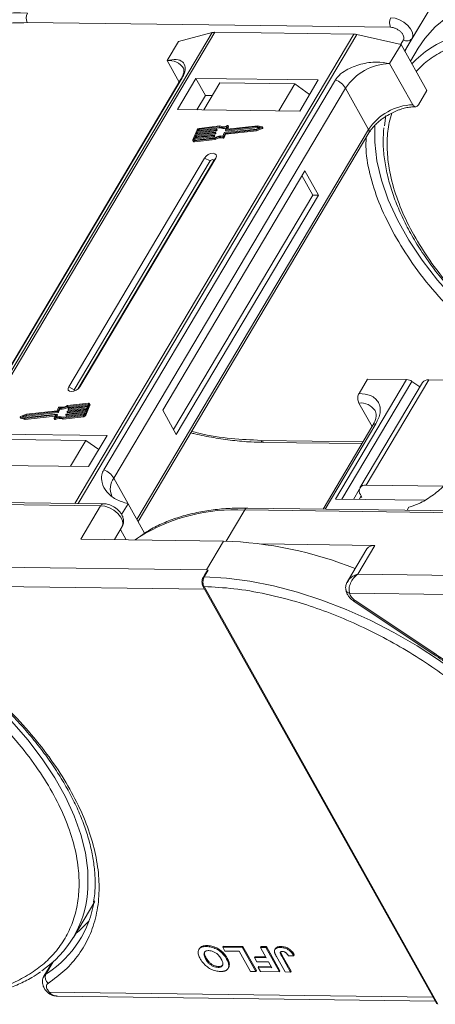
# Model space of a CAD drawing. Header units: millimetres. Extents: x -1374 to 811, y -432 to 1099.
# Tile 49 of 53: x 502 to 546, y 782 to 887. Entities that reach past the tile are written whole.
import ezdxf

# ---------------------------------------------------------------- set-up
doc = ezdxf.new("R2010")
doc.units = ezdxf.units.MM

msp = doc.modelspace()

# ---------------------------------------------------------------- linework, layer by layer
at = {"color": 7, "linetype": 'Continuous', "lineweight": 15}
for p, q in [((546.135, 888.068), (543.75, 884.055)), ((544.024, 884.519), (546.135, 888.068)), ((503.206, 886.203), (541.738, 885.707)), ((522.823, 885.147), (493.266, 835.453)), ((493.537, 835.449), (523.116, 885.18)), ((537.837, 884.991), (508.259, 835.26)), ((508.615, 835.255), (538.172, 884.95)), ((519.256, 884.208), (522.823, 885.147)), ((523.116, 885.18), (537.837, 884.991)), ((538.172, 884.95), (542.85, 883.904)), ((518.05, 882.18), (519.256, 884.208)), ((541.644, 881.876), (542.85, 883.904)), ((543.102, 884.381), (542.822, 883.91)), ((542.85, 883.904), (545.59, 879.015)), ((543.243, 883.204), (544.024, 884.519)), ((543.243, 883.203), (543.75, 884.055)), ((543.75, 884.055), (543.27, 883.155)), ((544.682, 883.503), (543.855, 882.112)), ((518.05, 882.18), (519.325, 879.905)), ((544.095, 877.501), (541.644, 881.876)), ((519.501, 880.202), (494.924, 838.88)), ((495.066, 839.033), (519.643, 880.355)), ((535.894, 880.145), (511.317, 838.824)), ((521.093, 880.302), (519.133, 877.006)), ((534.07, 880.135), (521.093, 880.302)), ((521.093, 880.302), (522.103, 878.5)), ((523.624, 879.809), (521.935, 876.97)), ((531.587, 879.707), (523.624, 879.809)), ((529.898, 876.868), (531.587, 879.707)), ((531.587, 879.707), (533.146, 878.581)), ((532.11, 876.839), (534.07, 880.135)), ((512.387, 837.932), (536.964, 879.254)), ((539.415, 874.879), (536.964, 879.254)), ((544.685, 877.494), (545.59, 879.015)), ((522.103, 878.5), (521.198, 876.98)), ((522.84, 878.491), (522.103, 878.5)), ((519.133, 877.006), (532.11, 876.839)), ((541.236, 876.378), (541.079, 875.252)), ((539.415, 874.879), (514.838, 833.558)), ((514.958, 833.344), (539.446, 874.518)), ((521.215, 874.853), (520.779, 873.791)), ((523.099, 874.518), (521.09, 874.29)), ((521.126, 874.379), (523.136, 874.606)), ((521.217, 874.6), (521.126, 874.379)), ((521.147, 874.187), (523.157, 874.415)), ((523.227, 874.827), (521.217, 874.6)), ((521.274, 874.497), (521.217, 874.6)), ((521.231, 874.391), (521.274, 874.497)), ((521.253, 874.688), (523.263, 874.916)), ((521.326, 874.865), (521.253, 874.688)), ((521.274, 874.497), (523.284, 874.724)), ((521.383, 874.762), (521.326, 874.865)), ((521.358, 874.7), (521.383, 874.762)), ((523.564, 875.161), (521.399, 874.916)), ((521.399, 874.916), (521.457, 874.813)), ((523.635, 875.253), (521.436, 875.004)), ((521.457, 874.813), (523.622, 875.058)), ((523.157, 874.415), (523.099, 874.518)), ((523.154, 874.587), (523.136, 874.543)), ((523.194, 874.44), (523.136, 874.543)), ((523.212, 874.497), (523.154, 874.6)), ((523.212, 874.484), (523.154, 874.587)), ((523.194, 874.44), (523.212, 874.484)), ((523.284, 874.724), (523.227, 874.827)), ((523.282, 874.897), (523.263, 874.853)), ((523.321, 874.75), (523.263, 874.853)), ((523.339, 874.806), (523.282, 874.909)), ((523.339, 874.794), (523.282, 874.897)), ((523.321, 874.75), (523.339, 874.794)), ((523.622, 875.058), (523.564, 875.161)), ((523.964, 874.184), (524.104, 874.526)), ((524.047, 874.13), (524.188, 874.472)), ((524.105, 874.027), (524.246, 874.369)), ((524.141, 874.551), (527.482, 874.929)), ((524.188, 874.472), (527.468, 874.843)), ((524.246, 874.369), (524.188, 874.472)), ((524.231, 874.836), (524.372, 875.177)), ((524.231, 874.823), (524.289, 874.72)), ((524.246, 874.369), (527.526, 874.74)), ((527.591, 875.194), (524.25, 874.817)), ((524.308, 874.714), (524.25, 874.817)), ((524.308, 874.714), (527.648, 875.091)), ((524.51, 875.257), (524.379, 874.937)), ((524.389, 874.918), (524.379, 874.937)), ((527.65, 875.285), (524.397, 874.918)), ((524.474, 874.926), (524.568, 875.154)), ((524.568, 875.178), (524.51, 875.281)), ((524.51, 875.257), (524.568, 875.154)), ((527.468, 874.843), (528.074, 875.084)), ((527.526, 874.74), (527.468, 874.843)), ((527.482, 874.929), (527.928, 875.106)), ((527.526, 874.74), (528.132, 874.981)), ((527.928, 875.106), (527.591, 875.194)), ((527.648, 875.091), (527.591, 875.194)), ((527.648, 875.091), (527.794, 875.053)), ((528.108, 875.165), (527.65, 875.285)), ((528.074, 875.084), (528.132, 874.981)), ((528.183, 875.05), (528.125, 875.153)), ((520.778, 873.717), (520.836, 873.614)), ((520.962, 873.981), (520.89, 873.804)), ((520.89, 873.804), (520.911, 873.766)), ((520.891, 873.678), (523.09, 873.926)), ((520.948, 873.575), (520.891, 873.678)), ((520.927, 873.766), (523.091, 874.011)), ((520.948, 873.575), (523.147, 873.823)), ((522.972, 874.208), (520.962, 873.981)), ((521.02, 873.878), (520.962, 873.981)), ((520.976, 873.772), (521.02, 873.878)), ((520.999, 874.069), (523.009, 874.297)), ((521.09, 874.29), (520.999, 874.069)), ((521.02, 873.878), (523.03, 874.105)), ((521.147, 874.187), (521.09, 874.29)), ((521.103, 874.081), (521.147, 874.187)), ((523.03, 874.105), (522.972, 874.208)), ((523.027, 874.278), (523.009, 874.233)), ((523.067, 874.131), (523.009, 874.233)), ((523.085, 874.187), (523.027, 874.29)), ((523.085, 874.175), (523.027, 874.278)), ((523.067, 874.131), (523.085, 874.175)), ((523.147, 873.823), (523.09, 873.926)), ((523.952, 874.081), (524.009, 873.978)), ((524.105, 874.027), (524.047, 874.13)), ((522.016, 871.86), (507.602, 847.624)), ((522.611, 871.546), (508.196, 847.31)), ((508.573, 847.374), (522.947, 871.542)), ((508.781, 847.609), (523.196, 871.845)), ((522.016, 871.86), (522.611, 871.546)), ((523.196, 871.845), (522.947, 871.542)), ((532.647, 870.497), (517.569, 845.146)), ((534.089, 867.924), (532.647, 870.497)), ((533.499, 867.931), (532.346, 869.99)), ((518.723, 843.087), (533.499, 867.931)), ((519.011, 842.572), (534.089, 867.924)), ((534.089, 867.924), (533.499, 867.931)), ((543.444, 848.384), (535.906, 835.709)), ((538.392, 846.917), (539.297, 848.438)), ((539.151, 837.2), (545.785, 848.354)), ((539.297, 848.438), (543.444, 848.384)), ((554.285, 848.245), (545.785, 848.354)), ((508.196, 847.31), (507.602, 847.624)), ((508.781, 847.609), (508.628, 847.422)), ((536.571, 835.701), (544.001, 848.193)), ((545.12, 848.063), (538.486, 836.909)), ((544.857, 847.621), (544.001, 848.193)), ((506.53, 845.42), (506.39, 845.077)), ((506.614, 845.366), (506.473, 845.024)), ((506.531, 844.921), (506.672, 845.263)), ((506.672, 845.263), (506.614, 845.366)), ((509.452, 845.171), (507.442, 844.944)), ((507.478, 845.032), (509.488, 845.259)), ((509.651, 845.784), (507.486, 845.539)), ((507.544, 845.436), (507.486, 845.539)), ((509.687, 845.872), (507.488, 845.623)), ((507.544, 845.436), (509.659, 845.675)), ((507.55, 845.272), (507.569, 845.316)), ((507.55, 845.26), (507.608, 845.157)), ((509.579, 845.48), (507.569, 845.253)), ((507.627, 845.15), (507.569, 845.253)), ((507.605, 845.341), (509.615, 845.569)), ((507.627, 845.15), (509.532, 845.366)), ((509.361, 844.95), (509.452, 845.171)), ((509.363, 844.697), (509.799, 845.758)), ((509.42, 844.594), (509.857, 845.655)), ((509.488, 845.259), (509.579, 845.48)), ((509.615, 845.569), (509.688, 845.746)), ((509.681, 845.729), (509.651, 845.784)), ((509.857, 845.73), (509.799, 845.833)), ((509.799, 845.758), (509.857, 845.655)), ((517.569, 845.146), (519.011, 842.572)), ((538.379, 845.895), (539.773, 843.406)), ((502.453, 844.397), (502.51, 844.294)), ((502.47, 844.385), (502.928, 844.264)), ((502.527, 844.282), (502.47, 844.385)), ((503.11, 844.707), (502.503, 844.466)), ((502.527, 844.282), (502.986, 844.161)), ((503.096, 844.621), (502.65, 844.444)), ((502.65, 844.444), (502.987, 844.355)), ((502.841, 844.394), (503.154, 844.518)), ((502.928, 844.264), (506.18, 844.632)), ((502.986, 844.161), (502.928, 844.264)), ((502.986, 844.161), (506.161, 844.52)), ((502.987, 844.355), (506.328, 844.733)), ((506.437, 844.998), (503.096, 844.621)), ((503.154, 844.518), (503.096, 844.621)), ((506.39, 845.077), (503.11, 844.707)), ((503.154, 844.518), (506.494, 844.896)), ((506.067, 844.293), (506.199, 844.613)), ((506.067, 844.268), (506.125, 844.165)), ((506.188, 844.159), (506.13, 844.262)), ((506.196, 844.605), (506.18, 844.632)), ((506.346, 844.714), (506.206, 844.372)), ((506.321, 844.41), (506.404, 844.611)), ((506.404, 844.624), (506.346, 844.727)), ((506.346, 844.714), (506.404, 844.611)), ((506.494, 844.896), (506.437, 844.998)), ((506.531, 844.921), (506.473, 845.024)), ((506.943, 844.297), (509.142, 844.545)), ((506.943, 844.297), (507.001, 844.194)), ((507.001, 844.194), (509.2, 844.443)), ((507.014, 844.389), (509.178, 844.634)), ((507.296, 844.653), (507.314, 844.697)), ((507.296, 844.641), (507.354, 844.538)), ((509.325, 844.861), (507.315, 844.634)), ((507.372, 844.531), (507.315, 844.634)), ((507.351, 844.722), (509.361, 844.95)), ((507.372, 844.531), (509.277, 844.746)), ((507.423, 844.962), (507.441, 845.007)), ((507.423, 844.95), (507.481, 844.847)), ((507.5, 844.841), (507.442, 844.944)), ((507.5, 844.841), (509.405, 845.056)), ((509.142, 844.545), (509.2, 844.443)), ((509.252, 844.684), (509.325, 844.861)), ((509.42, 844.594), (509.363, 844.697)), ((539.861, 843.555), (534.574, 834.666)), ((534.818, 834.663), (540.194, 843.7)), ((511.664, 842.463), (498.688, 842.63)), ((501.453, 842.033), (509.416, 841.93)), ((509.704, 839.168), (511.664, 842.463)), ((507.787, 839.192), (509.416, 841.93)), ((509.416, 841.93), (510.784, 840.983)), ((538.818, 841.801), (528.004, 841.94)), ((528.296, 841.725), (538.693, 841.591)), ((496.728, 839.335), (509.704, 839.168)), ((512.387, 837.932), (513.901, 835.231)), ((547.383, 837.094), (539.151, 837.2)), ((538.42, 836.721), (537.804, 835.685)), ((538.62, 836.057), (538.394, 835.677)), ((538.692, 835.928), (538.545, 835.93)), ((538.548, 836.186), (538.692, 835.928)), ((472.46, 835.509), (510.992, 835.013)), ((511.29, 835.221), (472.758, 835.717)), ((510.992, 835.013), (508.882, 831.464)), ((513.901, 835.231), (513.216, 834.08)), ((513.901, 835.231), (515.653, 832.104)), ((597.066, 833.861), (526.579, 834.769)), ((535.906, 835.709), (545.324, 835.588)), ((543.512, 834.551), (543.689, 834.847)), ((524.32, 831.264), (526.281, 834.561)), ((526.281, 834.561), (596.769, 833.654)), ((513.266, 832.803), (512.442, 831.418)), ((512.442, 831.418), (513.266, 832.803)), ((513.087, 832.503), (513.704, 831.402)), ((508.882, 831.464), (524.026, 831.269)), ((524.026, 831.269), (522.217, 828.227)), ((540.067, 830.807), (528.072, 830.962)), ((538.258, 827.765), (540.067, 830.807)), ((539.236, 830.444), (537.181, 826.989)), ((522.217, 828.227), (483.685, 828.723)), ((522.116, 827.852), (521.855, 827.412)), ((522.403, 828.186), (521.973, 827.463)), ((522.403, 828.186), (522.217, 828.227)), ((548.749, 827.63), (538.258, 827.765)), ((482.824, 826.69), (522.016, 826.186)), ((521.843, 826.495), (546.64, 782.234)), ((521.958, 826.442), (546.756, 782.181)), ((537.141, 826.89), (537.199, 826.978)), ((537.398, 825.733), (547.867, 825.598)), ((537.878, 824.882), (546.329, 819.261)), ((537.976, 824.977), (546.427, 819.355)), ((508.098, 789.261), (510.359, 793.064)), ((521.462, 788.087), (521.402, 787.986)), ((522.211, 788.302), (522.271, 788.404)), ((523.935, 788.247), (523.995, 788.349)), ((523.935, 788.247), (526.014, 788.221)), ((524.175, 787.819), (523.935, 788.247)), ((523.995, 788.349), (526.075, 788.322)), ((525.688, 787.799), (524.175, 787.819)), ((526.889, 785.655), (525.688, 787.799)), ((526.075, 788.322), (526.014, 788.221)), ((526.014, 788.221), (527.456, 785.647)), ((526.075, 788.322), (527.517, 785.749)), ((527.943, 788.196), (528.003, 788.297)), ((527.943, 788.196), (528.51, 788.189)), ((528.553, 787.107), (527.943, 788.196)), ((528.003, 788.297), (528.57, 788.29)), ((528.57, 788.29), (528.51, 788.189)), ((528.51, 788.189), (529.952, 785.615)), ((528.57, 788.29), (530.012, 785.717)), ((529.535, 788.083), (529.475, 787.982)), ((530.136, 788.303), (530.076, 788.201)), ((522.127, 786.985), (522.188, 787.086)), ((524.405, 787.082), (524.345, 786.98)), ((527.365, 787.225), (527.305, 787.123)), ((527.545, 786.694), (527.305, 787.123)), ((527.305, 787.123), (528.553, 787.107)), ((527.365, 787.225), (528.495, 787.21)), ((528.793, 786.678), (527.545, 786.694)), ((530.557, 785.607), (529.648, 787.23)), ((530.117, 787.667), (530.251, 787.367)), ((530.191, 787.266), (530.251, 787.367)), ((530.191, 787.266), (531.124, 785.6)), ((530.251, 787.367), (531.184, 785.702)), ((530.919, 787.306), (531.468, 787.332)), ((531.528, 787.433), (531.468, 787.332)), ((505.796, 786.541), (504.971, 785.154)), ((505.176, 785.364), (505.963, 786.687)), ((505.793, 786.539), (505.794, 786.539)), ((523.45, 786.092), (523.511, 786.193)), ((524.503, 785.975), (524.564, 786.077)), ((524.64, 786.429), (524.579, 786.328)), ((527.456, 785.647), (526.889, 785.655)), ((527.517, 785.749), (527.456, 785.647)), ((527.768, 786.171), (527.707, 786.07)), ((527.948, 785.641), (527.707, 786.07)), ((527.707, 786.07), (529.144, 786.051)), ((527.768, 786.171), (529.087, 786.154)), ((529.144, 786.051), (528.793, 786.678)), ((530.012, 785.717), (529.952, 785.615)), ((531.184, 785.702), (531.124, 785.6)), ((505.37, 785.492), (505.176, 785.364)), ((529.952, 785.615), (527.948, 785.641)), ((531.124, 785.6), (530.557, 785.607)), ((505.337, 783.735), (505.532, 783.477)), ((505.314, 783.482), (505.304, 783.493)), ((546.238, 782.953), (505.532, 783.477)), ((506.428, 783.042), (546.477, 782.526))]:
    msp.add_line(p, q, dxfattribs=at)
at = {"color": 7, "linetype": 'Continuous', "lineweight": 15, "flags": 128}
for points in [[(559.151, 889.825), (556.901, 889.765), (554.771, 889.525), (552.777, 889.106), (550.935, 888.514), (549.26, 887.751), (547.766, 886.826), (546.464, 885.744), (545.366, 884.514), (544.682, 883.503)], [(544.024, 884.519), (544.112, 884.819), (544.059, 885.172), (543.869, 885.549), (543.558, 885.917), (543.154, 886.243), (542.692, 886.501), (542.21, 886.668), (541.751, 886.729)], [(519.501, 880.202), (519.56, 880.281), (519.643, 880.355)], [(555.68, 850.591), (555.02, 851.079), (552.71, 852.914), (550.544, 854.843), (548.541, 856.85), (546.717, 858.916), (545.088, 861.025), (543.668, 863.158), (542.469, 865.297), (541.502, 867.425), (540.774, 869.522), (540.292, 871.571), (540.06, 873.555), (540.075, 875.389)], [(523.136, 874.606), (523.141, 874.606), (523.146, 874.606), (523.15, 874.604), (523.153, 874.602), (523.155, 874.599), (523.156, 874.595), (523.156, 874.591), (523.154, 874.587)], [(523.263, 874.916), (523.268, 874.916), (523.273, 874.915), (523.277, 874.914), (523.28, 874.911), (523.282, 874.909), (523.283, 874.905), (523.283, 874.901), (523.282, 874.897)], [(524.25, 874.817), (524.245, 874.816), (524.24, 874.817), (524.236, 874.819), (524.233, 874.821), (524.231, 874.824), (524.23, 874.827), (524.23, 874.831), (524.231, 874.836)], [(524.379, 874.937), (524.377, 874.932), (524.377, 874.928), (524.378, 874.925), (524.38, 874.922), (524.383, 874.92), (524.387, 874.918), (524.392, 874.917), (524.397, 874.918)], [(524.447, 875.287), (524.462, 875.292), (524.476, 875.295), (524.489, 875.294), (524.5, 875.291), (524.508, 875.285), (524.512, 875.277), (524.513, 875.267), (524.51, 875.257)], [(528.108, 875.165), (528.119, 875.16), (528.126, 875.152), (528.128, 875.141), (528.125, 875.128), (528.117, 875.115), (528.106, 875.103), (528.091, 875.092), (528.074, 875.084)], [(528.132, 874.981), (528.149, 874.989), (528.163, 875), (528.175, 875.012), (528.183, 875.025), (528.185, 875.038), (528.183, 875.049), (528.183, 875.05)], [(520.891, 873.678), (520.859, 873.676), (520.831, 873.68), (520.807, 873.69), (520.789, 873.703), (520.776, 873.721), (520.77, 873.742), (520.771, 873.766), (520.779, 873.791)], [(520.89, 873.804), (520.887, 873.795), (520.887, 873.788), (520.889, 873.78), (520.893, 873.775), (520.899, 873.77), (520.907, 873.767), (520.916, 873.766), (520.927, 873.766)], [(523.009, 874.297), (523.014, 874.297), (523.018, 874.296), (523.022, 874.295), (523.026, 874.292), (523.028, 874.289), (523.029, 874.286), (523.028, 874.282), (523.027, 874.278)], [(523.196, 871.845), (523.266, 872.04), (523.236, 872.206), (523.11, 872.318), (522.908, 872.36), (522.659, 872.324), (522.402, 872.216), (522.177, 872.054), (522.016, 871.86)], [(522.947, 871.542), (522.967, 871.597), (522.959, 871.644), (522.923, 871.676), (522.865, 871.688), (522.794, 871.678), (522.721, 871.647), (522.657, 871.601), (522.611, 871.546)], [(507.602, 847.624), (507.531, 847.43), (507.561, 847.264), (507.687, 847.151), (507.89, 847.11), (508.139, 847.145), (508.395, 847.253), (508.621, 847.416), (508.781, 847.609)], [(508.196, 847.31), (508.176, 847.255), (508.185, 847.207), (508.221, 847.175), (508.225, 847.174)], [(507.569, 845.253), (507.564, 845.253), (507.559, 845.254), (507.555, 845.255), (507.552, 845.257), (507.55, 845.26), (507.549, 845.264), (507.549, 845.268), (507.55, 845.272)], [(509.688, 845.746), (509.691, 845.754), (509.691, 845.762), (509.689, 845.769), (509.685, 845.775), (509.679, 845.78), (509.671, 845.783), (509.661, 845.784), (509.651, 845.784)], [(509.687, 845.872), (509.719, 845.873), (509.747, 845.869), (509.77, 845.86), (509.789, 845.847), (509.801, 845.829), (509.807, 845.808), (509.806, 845.784), (509.799, 845.758)], [(502.47, 844.385), (502.459, 844.39), (502.452, 844.398), (502.45, 844.409), (502.453, 844.421), (502.46, 844.434), (502.472, 844.447), (502.487, 844.458), (502.503, 844.466)], [(502.51, 844.294), (502.516, 844.287), (502.527, 844.282)], [(506.13, 844.262), (506.116, 844.257), (506.101, 844.255), (506.089, 844.255), (506.078, 844.259), (506.07, 844.265), (506.066, 844.273), (506.065, 844.282), (506.067, 844.293)], [(506.125, 844.165), (506.128, 844.162), (506.136, 844.156), (506.146, 844.152), (506.159, 844.152), (506.173, 844.154), (506.188, 844.159)], [(506.199, 844.613), (506.2, 844.617), (506.2, 844.621), (506.199, 844.625), (506.197, 844.628), (506.194, 844.63), (506.19, 844.632), (506.186, 844.632), (506.18, 844.632)], [(506.328, 844.733), (506.333, 844.733), (506.337, 844.733), (506.341, 844.731), (506.345, 844.729), (506.347, 844.726), (506.348, 844.722), (506.347, 844.718), (506.346, 844.714)], [(507.315, 844.634), (507.309, 844.634), (507.305, 844.634), (507.301, 844.636), (507.298, 844.638), (507.296, 844.641), (507.295, 844.645), (507.295, 844.649), (507.296, 844.653)], [(507.442, 844.944), (507.437, 844.943), (507.432, 844.944), (507.428, 844.945), (507.425, 844.948), (507.423, 844.951), (507.422, 844.954), (507.422, 844.958), (507.423, 844.962)], [(528.296, 841.725), (528.296, 841.725), (528.287, 841.725)], [(510.992, 835.013), (511.451, 834.952), (511.933, 834.786), (512.396, 834.528), (512.8, 834.201), (513.11, 833.834), (513.3, 833.457), (513.354, 833.103), (513.266, 832.803)], [(526.579, 834.769), (526.579, 834.769), (526.588, 834.768)], [(514.663, 831.39), (514.896, 831.561), (515.113, 831.713)], [(521.973, 827.463), (524.346, 827.327), (526.8, 827.011), (529.315, 826.519), (531.871, 825.854), (534.447, 825.021), (537.024, 824.027), (539.58, 822.88), (542.095, 821.589), (544.549, 820.164), (546.922, 818.617), (549.197, 816.961), (551.353, 815.207), (553.376, 813.371), (554.586, 812.165)], [(537.878, 824.882), (537.879, 824.882), (537.897, 824.891), (537.93, 824.923), (537.976, 824.977)], [(546.329, 819.261), (546.33, 819.26), (546.348, 819.27), (546.381, 819.302), (546.427, 819.355)], [(501.57, 812.157), (503.276, 810.2), (504.802, 808.205), (506.137, 806.189), (507.269, 804.167), (508.191, 802.156), (508.894, 800.172), (509.373, 798.23), (509.624, 796.347), (509.645, 794.536), (509.597, 793.916)], [(508.348, 789.681), (508.741, 790.012), (509.755, 791.021)], [(504.974, 785.159), (505.033, 785.24), (505.176, 785.364)]]:
    msp.add_lwpolyline(points, dxfattribs=at)
at = {"color": 7, "linetype": 'Continuous', "lineweight": 15}
for centre, radius, start, end in [((502.162, 867.736), 19.517, 86.89523, 121.269), ((504.198, 886.701), 1.11, 151.86538, 206.65442), ((542.73, 886.205), 1.11, 151.86538, 206.65442), ((555.996, 867.001), 19.304, 86.8991, 121.2164), ((523.091, 884.082), 1.098, 88.72031, 104.14409), ((537.806, 883.353), 1.638, 77.08998, 88.8989), ((543.493, 884.921), 0.666, 234.0762, 322.90297), ((552.518, 873.712), 11.773, 123.67115, 136.31445), ((518.257, 880.374), 1.817, 33.1952, 96.53301), ((541.834, 876.049), 5.83, 91.86957, 146.65022), ((535.085, 878.086), 2.213, 31.86898, 68.55124), ((544.285, 871.674), 5.83, 91.86957, 146.65022), ((521.469, 874.719), 0.287, 96.59253, 152.29321), ((521.41, 874.821), 0.0955, 96.59253, 152.29321), ((521.468, 874.718), 0.0955, 96.59253, 152.29321), ((523.094, 874.565), 0.0478, 276.59253, 332.29321), ((523.152, 874.462), 0.0478, 276.59253, 332.29321), ((523.2, 874.491), 0.0138, 333.02121, 26.65141), ((523.221, 874.875), 0.0478, 276.59253, 332.29321), ((523.279, 874.772), 0.0478, 276.59253, 332.29321), ((523.327, 874.8), 0.0138, 333.02121, 26.65141), ((523.948, 876.129), 1.042, 248.35959, 294.01857), ((523.995, 875.976), 0.991, 247.84687, 288.77105), ((524.005, 876.12), 0.943, 246.89164, 297.97103), ((524.147, 874.504), 0.0478, 96.59253, 152.29321), ((524.304, 874.731), 0.0183, 217.91724, 283.38081), ((524.543, 875.166), 0.0276, 333.09852, 26.5741), ((539.137, 874.673), 0.346, 333.31625, 36.51573), ((520.923, 873.681), 0.11, 217.91724, 283.38081), ((522.967, 874.256), 0.0478, 276.59253, 332.29321), ((523.024, 874.153), 0.0478, 276.59253, 332.29321), ((523.073, 874.181), 0.0138, 333.02121, 26.65141), ((523.712, 872.94), 1.167, 78.13867, 122.23452), ((523.781, 872.821), 1.375, 82.36132, 120.10827), ((523.769, 872.837), 1.167, 78.13867, 122.23452), ((523.966, 874.17), 0.0903, 260.49805, 333.59787), ((524.024, 874.067), 0.0903, 260.49805, 333.59787), ((543.389, 847.316), 1.07, 55.09609, 87.03844), ((545.705, 847.632), 0.727, 83.64232, 143.56702), ((506.611, 845.379), 0.0903, 80.49805, 153.59787), ((506.797, 846.728), 1.375, 262.36132, 300.10827), ((506.866, 846.61), 1.167, 258.13867, 302.23452), ((506.854, 846.625), 1.375, 262.36132, 300.10827), ((507.611, 845.294), 0.0478, 96.59253, 152.29321), ((507.623, 845.168), 0.0183, 217.91724, 283.38081), ((509.783, 845.693), 0.0826, 333.02121, 26.65141), ((538.541, 843.992), 1.91, 35.13686, 94.86934), ((506.573, 843.429), 0.943, 66.89164, 117.97103), ((506.63, 843.326), 0.943, 66.89164, 117.97103), ((506.63, 843.421), 1.042, 68.35959, 114.01857), ((506.392, 844.617), 0.0138, 333.02121, 26.65141), ((506.431, 845.046), 0.0478, 276.59253, 332.29321), ((506.489, 844.943), 0.0478, 276.59253, 332.29321), ((507.357, 844.675), 0.0478, 96.59253, 152.29321), ((507.368, 844.549), 0.0183, 217.91724, 283.38081), ((507.484, 844.984), 0.0478, 96.59253, 152.29321), ((507.495, 844.858), 0.0183, 217.91724, 283.38081), ((509.109, 844.83), 0.287, 276.59253, 332.29321), ((509.167, 844.729), 0.0955, 276.59253, 332.29321), ((509.167, 844.727), 0.287, 276.59253, 332.29321), ((540.154, 843.339), 0.363, 83.64232, 143.56702), ((528.34, 842.088), 0.367, 203.79329, 261.81678), ((510.508, 836.764), 2.213, 31.86898, 68.55124), ((513.925, 836.801), 1.909, 143.64522, 203.44279), ((539.042, 836.578), 0.631, 80.05661, 218.47393), ((511.31, 834.875), 0.346, 93.05406, 156.53827), ((526.61, 834.407), 0.363, 94.95278, 154.87747), ((525.228, 815.366), 19.223, 86.85997, 121.74808), ((522.716, 790.158), 41.132, 68.20245, 88.17534), ((539.96, 829.92), 0.894, 83.10581, 144.10352), ((521.957, 827.339), 0.126, 82.49194, 144.09954), ((521.947, 826.568), 0.127, 214.96587, 274.88426), ((537.481, 826.225), 0.5, 180.63862, 260.35404), ((498.565, 794.931), 11.078, 303.96754, 354.74389), ((499.16, 794.912), 11.283, 303.39574, 351.14243), ((505.895, 785.032), 0.792, 155.22009, 232.54306), ((505.427, 783.65), 0.202, 236.03869, 301.32272)]:
    msp.add_arc(centre, radius, start, end, dxfattribs=at)
for points, knots in [([(490.6, 882.049), (490.842, 882.296), (491.514, 882.983), (492.897, 883.901), (494.87, 884.891), (497.294, 885.655), (500.134, 886.147), (502.192, 886.184), (503.206, 886.203)], [0, 0, 0, 0, 0.0892615, 0.2481902, 0.4071382, 0.6104349, 0.8081913, 1, 1, 1, 1]), ([(541.738, 885.707), (541.826, 885.7), (542.007, 885.685), (542.305, 885.579), (542.588, 885.422), (542.831, 885.224), (543.02, 885.002), (543.136, 884.771), (543.172, 884.552), (543.125, 884.437), (543.102, 884.381)], [0, 0, 0, 0, 0.1222496, 0.25, 0.3777504, 0.5, 0.6222496, 0.75, 0.8777504, 1, 1, 1, 1]), ([(544.455, 881.04), (544.73, 881.322), (545.429, 882.04), (546.836, 882.98), (548.788, 883.957), (551.183, 884.714), (553.991, 885.199), (556.025, 885.236), (557.027, 885.255)], [0, 0, 0, 0, 0.1014754, 0.2582726, 0.4150891, 0.6156592, 0.8107636, 1, 1, 1, 1]), ([(519.643, 880.355), (519.729, 880.521), (519.949, 880.951), (519.993, 881.571), (519.724, 882.097), (519.067, 882.363), (518.391, 882.241), (518.05, 882.18)], [0, 0, 0, 0, 0.1113353, 0.2864972, 0.5212892, 0.7585824, 1, 1, 1, 1]), ([(541.644, 881.876), (541.191, 881.945), (540.207, 882.094), (538.566, 881.859), (537.195, 881.313), (536.296, 880.694), (536.011, 880.304), (535.894, 880.145)], [0, 0, 0, 0, 0.2224809, 0.4830815, 0.7397704, 0.893878, 1, 1, 1, 1]), ([(519.776, 881.372), (519.776, 881.371), (519.807, 881.333), (519.821, 881.263), (519.831, 881.02), (519.739, 880.682), (519.625, 880.392), (519.509, 880.22), (519.496, 880.2)], [0, 0, 0, 0, 0.005744, 0.3066112, 0.5316672, 0.7534528, 0.9717968, 1, 1, 1, 1]), ([(544.685, 877.494), (544.648, 877.442), (544.574, 877.34), (544.434, 877.277), (544.292, 877.293), (544.175, 877.376), (544.118, 877.466), (544.095, 877.501)], [0, 0, 0, 0, 0.2146939, 0.4293877, 0.6440816, 0.8587754, 1, 1, 1, 1]), ([(539.457, 874.519), (539.519, 874.623), (539.678, 874.889), (540.023, 875.287), (540.436, 875.681), (540.934, 876.085), (541.34, 876.331), (541.591, 876.484)], [0, 0, 0, 0, 0.1493233, 0.3808463, 0.5554248, 0.7249772, 1, 1, 1, 1]), ([(555.93, 851.012), (555.62, 851.233), (554.473, 852.051), (552.637, 853.594), (550.247, 855.802), (547.946, 858.293), (545.849, 861.006), (544.151, 863.704), (542.829, 866.397), (541.893, 869.096), (541.419, 871.562), (541.345, 873.743), (541.49, 875.379), (541.77, 876.289), (541.871, 876.617)], [0, 0, 0, 0, 0.0299533, 0.1106189, 0.1912944, 0.2944793, 0.3948502, 0.4922066, 0.5895541, 0.6899251, 0.7931188, 0.8737844, 0.9544599, 1, 1, 1, 1]), ([(541.591, 876.484), (541.871, 876.627), (542.263, 876.828), (542.853, 877.04), (543.34, 877.176), (543.889, 877.273), (544.22, 877.281), (544.387, 877.285)], [0, 0, 0, 0, 0.2940988, 0.4127028, 0.6057911, 0.8002931, 1, 1, 1, 1]), ([(541.026, 875.052), (540.992, 874.593), (540.92, 873.601), (541.036, 872.005), (541.323, 870.292), (541.795, 868.541), (542.442, 866.767), (543.26, 864.98), (544.241, 863.192), (545.378, 861.414), (546.661, 859.658), (548.078, 857.937), (549.615, 856.265), (551.248, 854.662), (552.938, 853.159), (554.473, 851.9), (555.46, 851.172), (555.853, 850.881)], [0, 0, 0, 0, 0.0606718, 0.1310348, 0.2014434, 0.2718447, 0.3421944, 0.4124561, 0.4825883, 0.552551, 0.6222888, 0.6917083, 0.7606418, 0.8287603, 0.8953257, 0.9582785, 1, 1, 1, 1]), ([(539.145, 874.011), (539.132, 873.598), (539.089, 872.267), (539.583, 869.838), (540.551, 866.809), (541.618, 864.753), (542.148, 863.73)], [0, 0, 0, 0, 0.1310472, 0.4233942, 0.7132597, 1, 1, 1, 1]), ([(542.148, 863.73), (542.761, 862.714), (544.003, 860.654), (546.441, 857.574), (549.306, 854.551), (552.237, 851.901), (554.312, 850.387), (555.181, 849.752)], [0, 0, 0, 0, 0.2045411, 0.4145844, 0.6284631, 0.8443123, 1, 1, 1, 1]), ([(538.392, 846.917), (538.361, 846.854), (538.3, 846.729), (538.259, 846.488), (538.264, 846.243), (538.309, 846.037), (538.359, 845.935), (538.379, 845.895)], [0, 0, 0, 0, 0.2146939, 0.4293877, 0.6440816, 0.8587754, 1, 1, 1, 1]), ([(540.194, 843.7), (540.382, 844.1), (540.671, 844.714), (540.65, 845.457), (540.476, 845.971), (540.129, 846.388), (539.505, 846.794), (538.831, 846.868), (538.392, 846.917)], [0, 0, 0, 0, 0.2394568, 0.3683607, 0.5, 0.6316393, 0.7605432, 1, 1, 1, 1]), ([(540.09, 845.08), (540.127, 845.015), (540.209, 844.873), (540.228, 844.56), (540.147, 844.154), (540.017, 843.808), (539.882, 843.602), (539.851, 843.554)], [0, 0, 0, 0, 0.2095376, 0.4618511, 0.6987076, 0.9302296, 1, 1, 1, 1]), ([(520.54, 842.73), (520.682, 842.694), (521.504, 842.486), (522.992, 842.212), (524.992, 841.922), (526.767, 841.76), (527.845, 841.744), (528.289, 841.738)], [0, 0, 0, 0, 0.052717, 0.3057305, 0.561476, 0.8193138, 1, 1, 1, 1]), ([(528.004, 841.94), (526.954, 841.991), (524.822, 842.092), (522.324, 842.451), (520.894, 842.825), (520.636, 842.892)], [0, 0, 0, 0, 0.4429824, 0.8997024, 1, 1, 1, 1]), ([(511.317, 838.824), (511.237, 838.648), (511.03, 838.195), (511.106, 837.36), (511.59, 836.451), (512.548, 835.647), (513.448, 835.37), (513.901, 835.231)], [0, 0, 0, 0, 0.1113353, 0.2864972, 0.5212892, 0.7585824, 1, 1, 1, 1]), ([(543.689, 834.847), (544.038, 834.964), (544.797, 835.216), (546.123, 836.013), (547.275, 836.951), (548.062, 837.769), (548.336, 838.179), (548.448, 838.346)], [0, 0, 0, 0, 0.2224809, 0.4830815, 0.7397704, 0.893878, 1, 1, 1, 1]), ([(512.402, 834.885), (512.204, 834.984), (511.929, 835.121), (511.55, 835.208), (511.381, 835.21), (511.292, 835.211)], [0, 0, 0, 0, 0.54710866, 0.75980029, 1, 1, 1, 1]), ([(513.263, 832.812), (513.271, 832.822), (513.381, 832.951), (513.441, 833.304), (513.391, 833.743), (513.217, 834.111), (512.994, 834.413), (512.725, 834.675), (512.506, 834.818), (512.402, 834.885)], [0, 0, 0, 0, 0.0163928, 0.2107176, 0.4137377, 0.5719294, 0.7055117, 0.8614773, 1, 1, 1, 1]), ([(526.586, 834.754), (526.355, 834.761), (525.48, 834.786), (524.03, 834.703), (522.245, 834.501), (520.545, 834.165), (518.934, 833.703), (517.429, 833.107), (516.195, 832.491), (515.523, 832.024), (515.266, 831.845)], [0, 0, 0, 0, 0.0510085, 0.1923358, 0.3343379, 0.4770015, 0.6203968, 0.7646753, 0.910087, 1, 1, 1, 1]), ([(521.855, 827.412), (521.823, 827.346), (521.76, 827.213), (521.731, 826.956), (521.754, 826.698), (521.813, 826.563), (521.843, 826.495)], [0, 0, 0, 0, 0.24998748, 0.49978452, 0.7494633, 1, 1, 1, 1]), ([(521.973, 827.463), (521.944, 827.405), (521.881, 827.278), (521.845, 827.066), (521.842, 826.876), (521.859, 826.724), (521.895, 826.571), (521.937, 826.486), (521.958, 826.442)], [0, 0, 0, 0, 0.2021443, 0.4357122, 0.5648951, 0.7020076, 0.8470445, 1, 1, 1, 1]), ([(522.12, 827.85), (522.129, 827.868), (522.173, 827.952), (522.245, 828.037), (522.314, 828.112), (522.34, 828.139), (522.359, 828.157), (522.372, 828.168), (522.381, 828.176), (522.389, 828.181), (522.395, 828.184), (522.399, 828.186), (522.401, 828.186), (522.402, 828.186), (522.403, 828.186)], [0, 0, 0, 0, 0.13627472, 0.62808299, 0.74918509, 0.83030486, 0.8846383, 0.92120562, 0.94608197, 0.96915613, 0.98129889, 0.99021097, 0.99743907, 1, 1, 1, 1]), ([(537.199, 826.978), (537.245, 827.059), (537.367, 827.272), (537.739, 827.555), (538.085, 827.695), (538.258, 827.765)], [0, 0, 0, 0, 0.2332776, 0.6151214, 1, 1, 1, 1]), ([(538.258, 827.765), (538.102, 827.627), (537.79, 827.352), (537.467, 826.804), (537.337, 826.324), (537.334, 825.963), (537.376, 825.809), (537.398, 825.733)], [0, 0, 0, 0, 0.2513354, 0.50022042, 0.74916216, 0.87593961, 1, 1, 1, 1]), ([(468.281, 827.132), (469.329, 827.081), (471.457, 826.975), (474.884, 826.386), (478.192, 825.533), (481.297, 824.477), (484.148, 823.307), (486.982, 821.94), (489.766, 820.385), (492.453, 818.669), (494.996, 816.821), (497.373, 814.865), (499.766, 812.633), (502.082, 810.128), (504.19, 807.394), (505.9, 804.677), (507.232, 801.965), (508.178, 799.246), (508.656, 796.765), (508.748, 794.562), (508.543, 792.64), (508.049, 790.831), (507.26, 789.16), (506.191, 787.654), (504.858, 786.341), (503.286, 785.228), (501.328, 784.237), (498.935, 783.457), (496.123, 782.949), (494.083, 782.897), (493.079, 782.871)], [0, 0, 0, 0, 0.0388454, 0.0788825, 0.1200296, 0.1521859, 0.1843384, 0.2171712, 0.25, 0.2828328, 0.3156616, 0.347818, 0.3799704, 0.421121, 0.4611572, 0.5, 0.5388463, 0.5788825, 0.6200296, 0.6521859, 0.6843384, 0.7171712, 0.75, 0.7828328, 0.8156616, 0.847818, 0.8799704, 0.921121, 0.9611563, 1, 1, 1, 1]), ([(521.958, 826.442), (523.006, 826.39), (525.134, 826.284), (528.561, 825.695), (531.869, 824.842), (534.974, 823.786), (537.825, 822.616), (540.658, 821.249), (543.443, 819.694), (546.13, 817.978), (548.672, 816.13), (551.051, 814.175), (553.436, 811.941), (555.556, 809.689), (556.745, 808.093), (557.235, 807.436)], [0, 0, 0, 0, 0.0863388, 0.1753264, 0.2667808, 0.3382524, 0.4097152, 0.4826903, 0.5556564, 0.6286315, 0.7015976, 0.7730692, 0.8445321, 0.9359943, 1, 1, 1, 1]), ([(537.163, 826.958), (537.103, 826.833), (537.007, 826.635), (536.963, 826.327), (536.986, 826.162), (536.997, 826.076)], [0, 0, 0, 0, 0.4489678, 0.7111168, 1, 1, 1, 1]), ([(537.008, 826.131), (537.013, 826.061), (537.027, 825.865), (537.177, 825.588), (537.396, 825.285), (537.666, 825.023), (537.885, 824.88), (537.988, 824.813)], [0, 0, 0, 0, 0.1287349, 0.3638291, 0.5623506, 0.7941365, 1, 1, 1, 1]), ([(537.976, 824.977), (537.902, 825.031), (537.751, 825.141), (537.574, 825.337), (537.445, 825.541), (537.413, 825.669), (537.398, 825.733)], [0, 0, 0, 0, 0.2457438, 0.5, 0.7542562, 1, 1, 1, 1]), ([(490.366, 821.637), (491.168, 821.145), (492.292, 820.456), (493.892, 819.366), (495.222, 818.411), (496.754, 817.229), (498.297, 815.945), (499.833, 814.56), (501.328, 813.095), (502.755, 811.565), (504.095, 809.983), (505.333, 808.365), (506.455, 806.721), (507.451, 805.063), (508.314, 803.403), (509.036, 801.75), (509.612, 800.114), (510.038, 798.502), (510.313, 796.922), (510.424, 795.382), (510.403, 794.072), (510.276, 793.31), (510.228, 793.019)], [0, 0, 0, 0, 0.06410069, 0.08980076, 0.13241463, 0.17648241, 0.22357324, 0.27250942, 0.32281166, 0.37409883, 0.42610335, 0.47863242, 0.53154875, 0.58475861, 0.63820554, 0.69186826, 0.74575917, 0.79992987, 0.85448197, 0.90957405, 0.9654312, 1, 1, 1, 1]), ([(490.431, 821.752), (491.493, 821.093), (493.639, 819.762), (496.679, 817.502), (499.554, 815.062), (502.186, 812.466), (504.522, 809.773), (506.518, 807.036), (508.142, 804.313), (509.392, 801.632), (510.274, 798.998), (510.778, 796.416), (510.883, 793.917), (510.574, 791.557), (509.854, 789.384), (508.735, 787.448), (507.281, 785.754), (506.032, 784.851), (505.413, 784.403)], [0, 0, 0, 0, 0.0610375, 0.1233116, 0.1864383, 0.25, 0.3135617, 0.3766884, 0.4389625, 0.5, 0.5610375, 0.6233116, 0.6864383, 0.75, 0.8135617, 0.8766884, 0.9389625, 1, 1, 1, 1]), ([(546.328, 819.261), (546.632, 819.056), (547.45, 818.506), (548.763, 817.558), (550.287, 816.382), (551.816, 815.103), (553.135, 813.925), (553.9, 813.162), (554.188, 812.875)], [0, 0, 0, 0, 0.1060067, 0.2855061, 0.4711235, 0.6694666, 0.8755721, 1, 1, 1, 1]), ([(546.427, 819.355), (547.326, 818.735), (549.124, 817.493), (551.635, 815.482), (553.16, 814.065), (553.914, 813.364)], [0, 0, 0, 0, 0.33566539, 0.67135092, 1, 1, 1, 1]), ([(521.553, 787.004), (521.517, 787.073), (521.407, 787.28), (521.306, 787.608), (521.346, 787.946), (521.55, 788.182), (521.862, 788.293), (522.105, 788.3), (522.211, 788.302)], [0, 0, 0, 0, 0.1018882, 0.3073435, 0.4929627, 0.6786474, 0.8607914, 1, 1, 1, 1]), ([(521.474, 788.079), (521.521, 788.147), (521.623, 788.297), (521.925, 788.393), (522.166, 788.401), (522.271, 788.404)], [0, 0, 0, 0, 0.3159769, 0.7036842, 1, 1, 1, 1]), ([(522.127, 786.985), (522.091, 787.053), (521.99, 787.246), (521.922, 787.514), (522.005, 787.728), (522.161, 787.843), (522.332, 787.872), (522.433, 787.873), (522.452, 787.874)], [0, 0, 0, 0, 0.1585903, 0.4472388, 0.6203806, 0.7935748, 0.9612953, 1, 1, 1, 1]), ([(522.188, 787.086), (522.152, 787.154), (522.052, 787.347), (521.976, 787.606), (522.044, 787.741), (522.067, 787.785)], [0, 0, 0, 0, 0.2710271, 0.76432067, 1, 1, 1, 1]), ([(522.211, 788.302), (522.291, 788.299), (522.533, 788.289), (522.977, 788.186), (523.485, 787.93), (523.94, 787.561), (524.198, 787.232), (524.318, 787.026), (524.345, 786.98)], [0, 0, 0, 0, 0.1021706, 0.3092201, 0.51365, 0.6922749, 0.9324126, 1, 1, 1, 1]), ([(522.271, 788.404), (522.351, 788.401), (522.593, 788.391), (523.037, 788.287), (523.545, 788.031), (524.001, 787.662), (524.258, 787.334), (524.378, 787.127), (524.405, 787.082)], [0, 0, 0, 0, 0.1021706, 0.3092201, 0.51365, 0.6922749, 0.9324126, 1, 1, 1, 1]), ([(522.452, 787.874), (522.534, 787.868), (522.699, 787.856), (522.976, 787.76), (523.253, 787.603), (523.542, 787.347), (523.698, 787.124), (523.779, 786.985), (523.787, 786.97)], [0, 0, 0, 0, 0.1597099, 0.3204292, 0.4910735, 0.6770503, 0.9662903, 1, 1, 1, 1]), ([(529.438, 787.718), (529.434, 787.782), (529.426, 787.909), (529.518, 788.063), (529.721, 788.187), (529.942, 788.196), (530.076, 788.201)], [0, 0, 0, 0, 0.2064605, 0.4135145, 0.6452106, 1, 1, 1, 1]), ([(529.545, 788.078), (529.557, 788.103), (529.596, 788.185), (529.786, 788.286), (530.004, 788.296), (530.136, 788.303)], [0, 0, 0, 0, 0.1483819, 0.4848209, 1, 1, 1, 1]), ([(530.191, 787.266), (530.154, 787.334), (530.09, 787.453), (530.039, 787.596), (530.04, 787.688), (530.082, 787.737), (530.161, 787.769), (530.235, 787.771), (530.28, 787.773)], [0, 0, 0, 0, 0.29202728, 0.5048541, 0.61390458, 0.72368495, 0.82981647, 1, 1, 1, 1]), ([(530.076, 788.201), (530.157, 788.197), (530.34, 788.188), (530.653, 788.102), (530.958, 787.932), (531.255, 787.669), (531.384, 787.464), (531.468, 787.332)], [0, 0, 0, 0, 0.1552919, 0.3531453, 0.543243, 0.704067, 1, 1, 1, 1]), ([(530.136, 788.303), (530.217, 788.299), (530.4, 788.29), (530.713, 788.203), (531.018, 788.033), (531.315, 787.77), (531.444, 787.566), (531.528, 787.433)], [0, 0, 0, 0, 0.15529194, 0.35314526, 0.54324301, 0.704067, 1, 1, 1, 1]), ([(530.28, 787.773), (530.305, 787.772), (530.355, 787.77), (530.429, 787.752), (530.498, 787.728), (530.556, 787.7), (530.612, 787.666), (530.646, 787.64), (530.663, 787.627)], [0, 0, 0, 0, 0.202387, 0.4109073, 0.5578292, 0.7094718, 0.8532239, 1, 1, 1, 1]), ([(523.698, 785.663), (523.618, 785.666), (523.376, 785.676), (522.933, 785.781), (522.428, 786.037), (521.972, 786.404), (521.707, 786.74), (521.583, 786.953), (521.553, 787.004)], [0, 0, 0, 0, 0.1013981, 0.3069957, 0.5061443, 0.6852619, 0.9245571, 1, 1, 1, 1]), ([(523.45, 786.092), (523.369, 786.097), (523.204, 786.108), (522.929, 786.198), (522.663, 786.348), (522.389, 786.588), (522.229, 786.809), (522.144, 786.956), (522.127, 786.985)], [0, 0, 0, 0, 0.1602922, 0.3219224, 0.4907614, 0.6575692, 0.9338827, 1, 1, 1, 1]), ([(523.511, 786.193), (523.429, 786.199), (523.265, 786.209), (522.99, 786.299), (522.723, 786.45), (522.45, 786.689), (522.289, 786.91), (522.204, 787.058), (522.188, 787.086)], [0, 0, 0, 0, 0.1602922, 0.3219224, 0.4907614, 0.6575692, 0.9338827, 1, 1, 1, 1]), ([(523.787, 786.97), (523.823, 786.902), (523.914, 786.728), (523.983, 786.483), (523.934, 786.272), (523.796, 786.143), (523.617, 786.095), (523.493, 786.093), (523.45, 786.092)], [0, 0, 0, 0, 0.1586166, 0.4008637, 0.5730594, 0.7454856, 0.9129852, 1, 1, 1, 1]), ([(524.345, 786.98), (524.364, 786.946), (524.401, 786.877), (524.452, 786.771), (524.5, 786.661), (524.539, 786.548), (524.568, 786.436), (524.576, 786.364), (524.579, 786.328)], [0, 0, 0, 0, 0.1539502, 0.3081809, 0.478699, 0.6499612, 0.8242026, 1, 1, 1, 1]), ([(524.405, 787.082), (524.424, 787.047), (524.462, 786.979), (524.513, 786.872), (524.56, 786.762), (524.599, 786.65), (524.628, 786.537), (524.636, 786.465), (524.64, 786.429)], [0, 0, 0, 0, 0.1539502, 0.3081809, 0.478699, 0.6499612, 0.8242026, 1, 1, 1, 1]), ([(529.648, 787.23), (529.629, 787.264), (529.591, 787.333), (529.545, 787.425), (529.507, 787.507), (529.479, 787.578), (529.453, 787.649), (529.443, 787.695), (529.438, 787.718)], [0, 0, 0, 0, 0.20826979, 0.416707, 0.56148059, 0.70657343, 0.85282453, 1, 1, 1, 1]), ([(530.663, 787.627), (530.685, 787.608), (530.729, 787.569), (530.778, 787.51), (530.82, 787.456), (530.855, 787.406), (530.888, 787.356), (530.909, 787.323), (530.919, 787.306)], [0, 0, 0, 0, 0.1938055, 0.3931273, 0.5440688, 0.6954121, 0.8476129, 1, 1, 1, 1]), ([(523.975, 786.38), (523.937, 786.334), (523.859, 786.242), (523.677, 786.197), (523.553, 786.194), (523.511, 786.193)], [0, 0, 0, 0, 0.3981888, 0.7942495, 1, 1, 1, 1]), ([(524.263, 785.756), (524.233, 785.744), (524.174, 785.719), (524.08, 785.696), (523.986, 785.679), (523.894, 785.668), (523.798, 785.663), (523.731, 785.663), (523.698, 785.663)], [0, 0, 0, 0, 0.1854289, 0.3721896, 0.5277082, 0.6838775, 0.8416784, 1, 1, 1, 1]), ([(524.579, 786.328), (524.579, 786.266), (524.577, 786.144), (524.503, 785.945), (524.387, 785.817), (524.276, 785.763), (524.263, 785.756)], [0, 0, 0, 0, 0.2508959, 0.5021661, 0.9405117, 1, 1, 1, 1]), ([(524.64, 786.429), (524.637, 786.369), (524.632, 786.249), (524.608, 786.126), (524.564, 786.083), (524.56, 786.079)], [0, 0, 0, 0, 0.47839493, 0.95750355, 1, 1, 1, 1]), ([(493.369, 782.666), (493.494, 782.662), (494.265, 782.639), (495.621, 782.717), (497.424, 782.909), (499.14, 783.239), (500.768, 783.693), (502.292, 784.282), (503.584, 784.914), (504.305, 785.405), (504.604, 785.609)], [0, 0, 0, 0, 0.0275848, 0.1704132, 0.3139202, 0.4580872, 0.6029793, 0.7487413, 0.8956139, 1, 1, 1, 1]), ([(504.985, 785.158), (504.973, 785.144), (504.858, 785.012), (504.795, 784.653), (504.844, 784.213), (505.022, 783.848), (505.179, 783.616), (505.292, 783.512), (505.319, 783.487)], [0, 0, 0, 0, 0.0314929, 0.2888099, 0.5576406, 0.7671114, 0.9439956, 1, 1, 1, 1]), ([(505.337, 783.735), (505.305, 783.802), (505.24, 783.939), (505.229, 784.129), (505.281, 784.293), (505.37, 784.367), (505.413, 784.403)], [0, 0, 0, 0, 0.24553592, 0.5, 0.75446408, 1, 1, 1, 1]), ([(505.304, 783.493), (505.394, 783.412), (505.565, 783.257), (505.951, 783.085), (506.243, 783.059), (506.428, 783.042)], [0, 0, 0, 0, 0.2896693, 0.551579, 1, 1, 1, 1]), ([(505.532, 783.477), (505.591, 783.409), (505.712, 783.272), (506.006, 783.092), (506.263, 783.066), (506.429, 783.05)], [0, 0, 0, 0, 0.2584874, 0.522664, 1, 1, 1, 1])]:
    msp.add_open_spline(points, degree=3, knots=knots, dxfattribs=at)

doc.saveas('drawing.dxf')
